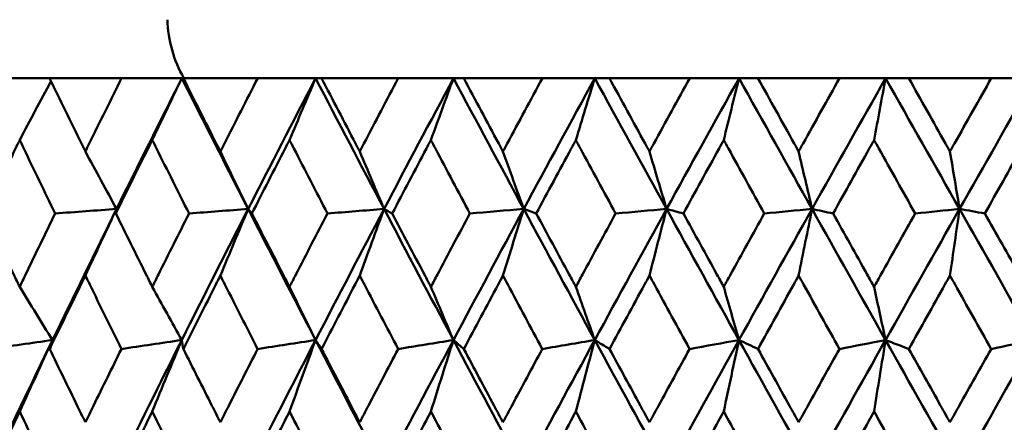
# Model space of a CAD drawing. Header units: millimetres. Extents: x 113 to 2969, y 62 to 2427.
# Tile 28 of 256: x 437.98 to 446.01, y 291.52 to 294.8. Entities that reach past the tile are written whole.
import ezdxf

# ---------------------------------------------------------------- set-up
doc = ezdxf.new("R2010")
doc.units = ezdxf.units.MM
doc.header["$LTSCALE"] = 12
doc.layers.add('Widoczne (ISO)', color=7, linetype='Continuous', lineweight=50)

msp = doc.modelspace()

# ---------------------------------------------------------------- linework, layer by layer
at = {"layer": 'Widoczne (ISO)'}
for p, q in [((437.7362, 294.3264), (438.2216, 294.3264)), ((438.8083, 294.3264), (438.2216, 294.3264)), ((438.8083, 294.3264), (439.3001, 294.3264)), ((439.3001, 294.3264), (439.3122, 294.3264)), ((439.9195, 294.3264), (439.3122, 294.3264)), ((439.9195, 294.3264), (440.3916, 294.3264)), ((440.3916, 294.3264), (440.4397, 294.3264)), ((441.0653, 294.3264), (440.4397, 294.3264)), ((441.0653, 294.3264), (441.5159, 294.3264)), ((441.5159, 294.3264), (441.5999, 294.3264)), ((442.2412, 294.3264), (441.5999, 294.3264)), ((442.2412, 294.3264), (442.6685, 294.3264)), ((442.6685, 294.3264), (442.788, 294.3264)), ((443.4426, 294.3264), (442.788, 294.3264)), ((443.4426, 294.3264), (443.8449, 294.3264)), ((443.8449, 294.3264), (443.9995, 294.3264)), ((444.6647, 294.3264), (443.9995, 294.3264)), ((444.6647, 294.3264), (445.0404, 294.3264)), ((445.0404, 294.3264), (445.2295, 294.3264)), ((445.9027, 294.3264), (445.2295, 294.3264)), ((445.9027, 294.3264), (446.2503, 294.3264)), ((442.0888, 293.2601), (442.191, 293.2237))]:
    msp.add_line(p, q, dxfattribs=at)
msp.add_circle((448.6943, 326.3264), 50, dxfattribs=at)
msp.add_arc((440.183, 294.8264), 1, 181.31456, 210, dxfattribs=at)
for points in [[(437.9778, 293.8221), (438.0627, 293.9827), (438.1478, 294.1429), (438.2331, 294.3028)], [(439.3001, 294.3264), (439.121, 293.9712), (438.9436, 293.6157), (438.7679, 293.2601)], [(439.0592, 293.8221), (439.1393, 293.9906), (439.2196, 294.1587), (439.3001, 294.3264)], [(439.3001, 294.3264), (439.4792, 293.9712), (439.6596, 293.6157), (439.8414, 293.2601)], [(440.3916, 294.3264), (440.2067, 293.9712), (440.0233, 293.6157), (439.8414, 293.2601)], [(440.1787, 293.8221), (440.2495, 293.9906), (440.3205, 294.1587), (440.3916, 294.3264)], [(440.3916, 294.3264), (440.5765, 293.9712), (440.7626, 293.6157), (440.9498, 293.2601)], [(441.5159, 294.3264), (441.3259, 293.9712), (441.1372, 293.6157), (440.9498, 293.2601)], [(441.3318, 293.8221), (441.393, 293.9906), (441.4544, 294.1587), (441.5159, 294.3264)], [(441.5159, 294.3264), (441.7059, 293.9712), (441.8969, 293.6157), (442.0888, 293.2601)], [(442.6685, 294.3264), (442.4741, 293.9712), (442.2809, 293.6157), (442.0888, 293.2601)], [(442.514, 293.8221), (442.5653, 293.9906), (442.6168, 294.1587), (442.6685, 294.3264)], [(442.6685, 294.3264), (442.8628, 293.9712), (443.058, 293.6157), (443.2539, 293.2601)], [(443.8449, 294.3264), (443.6469, 293.9712), (443.4499, 293.6157), (443.2539, 293.2601)], [(443.7205, 293.8221), (443.7619, 293.9906), (443.8033, 294.1587), (443.8449, 294.3264)], [(443.8449, 294.3264), (444.0428, 293.9712), (444.2414, 293.6157), (444.4405, 293.2601)], [(445.0404, 294.3264), (444.8396, 293.9712), (444.6396, 293.6157), (444.4405, 293.2601)], [(444.9467, 293.8221), (444.9778, 293.9906), (445.0091, 294.1587), (445.0404, 294.3264)], [(445.0404, 294.3264), (445.2411, 293.9712), (445.4423, 293.6157), (445.6438, 293.2601)], [(446.2503, 294.3264), (446.0476, 293.9712), (445.8454, 293.6157), (445.6438, 293.2601)], [(438.5135, 293.7287), (438.5982, 293.5723), (438.683, 293.416), (438.7679, 293.2601)], [(439.6145, 293.7287), (439.69, 293.5723), (439.7657, 293.416), (439.8414, 293.2601)], [(440.7514, 293.7287), (440.8174, 293.5723), (440.8836, 293.416), (440.9498, 293.2601)], [(441.9196, 293.7287), (441.9759, 293.5723), (442.0323, 293.416), (442.0888, 293.2601)], [(443.1145, 293.7287), (443.1609, 293.5723), (443.2074, 293.416), (443.2539, 293.2601)], [(444.3314, 293.7287), (444.3677, 293.5723), (444.4041, 293.416), (444.4405, 293.2601)], [(445.5656, 293.7287), (445.5916, 293.5723), (445.6177, 293.416), (445.6438, 293.2601)], [(438.7679, 293.2601), (438.5919, 292.904), (438.4177, 292.5478), (438.2452, 292.1915)], [(438.7679, 293.2601), (438.6009, 293.248), (438.4339, 293.2359), (438.2669, 293.2237)], [(438.5135, 292.7175), (438.598, 292.8988), (438.6828, 293.0797), (438.7679, 293.2601)], [(438.7679, 293.2601), (438.766, 293.248), (438.7641, 293.2359), (438.7622, 293.2237)], [(439.8414, 293.2601), (439.6592, 292.904), (439.4786, 292.5478), (439.2996, 292.1915)], [(439.8414, 293.2601), (439.6806, 293.248), (439.5199, 293.2359), (439.3591, 293.2237)], [(439.6145, 292.7175), (439.6899, 292.8988), (439.7655, 293.0797), (439.8414, 293.2601)], [(439.8414, 293.2601), (440.0234, 292.904), (440.2067, 292.5478), (440.3912, 292.1915)], [(439.8414, 293.2601), (439.8515, 293.248), (439.8617, 293.2359), (439.8718, 293.2237)], [(440.9498, 293.2601), (440.7622, 292.904), (440.576, 292.5478), (440.3912, 292.1915)], [(440.9498, 293.2601), (440.7959, 293.248), (440.642, 293.2359), (440.4881, 293.2237)], [(440.7514, 292.7175), (440.8173, 292.8988), (440.8835, 293.0797), (440.9498, 293.2601)], [(440.9498, 293.2601), (441.1373, 292.904), (441.3259, 292.5478), (441.5155, 292.1915)], [(440.9498, 293.2601), (440.972, 293.248), (440.9941, 293.2359), (441.0162, 293.2237)], [(442.0888, 293.2601), (441.8965, 292.904), (441.7054, 292.5478), (441.5155, 292.1915)], [(442.0888, 293.2601), (441.9424, 293.248), (441.796, 293.2359), (441.6495, 293.2237)], [(441.9196, 292.7175), (441.9758, 292.8988), (442.0322, 293.0797), (442.0888, 293.2601)], [(442.0888, 293.2601), (442.281, 292.904), (442.4742, 292.5478), (442.6682, 292.1915)], [(443.2539, 293.2601), (443.0576, 292.904), (442.8624, 292.5478), (442.6682, 292.1915)], [(443.2539, 293.2601), (443.1155, 293.248), (442.9772, 293.2359), (442.8388, 293.2237)], [(443.1145, 292.7175), (443.1608, 292.8988), (443.2073, 293.0797), (443.2539, 293.2601)], [(443.2539, 293.2601), (443.4501, 292.904), (443.647, 292.5478), (443.8446, 292.1915)], [(443.2539, 293.2601), (443.2997, 293.248), (443.3455, 293.2359), (443.3914, 293.2237)], [(444.4405, 293.2601), (444.241, 292.904), (444.0424, 292.5478), (443.8446, 292.1915)], [(444.4405, 293.2601), (444.3107, 293.248), (444.1809, 293.2359), (444.0511, 293.2237)], [(444.3314, 292.7175), (444.3677, 292.8988), (444.404, 293.0797), (444.4405, 293.2601)], [(444.4405, 293.2601), (444.6398, 292.904), (444.8398, 292.5478), (445.0402, 292.1915)], [(444.4405, 293.2601), (444.4979, 293.248), (444.5553, 293.2359), (444.6127, 293.2237)], [(445.6438, 293.2601), (445.442, 292.904), (445.2407, 292.5478), (445.0402, 292.1915)], [(445.6438, 293.2601), (445.5231, 293.248), (445.4024, 293.2359), (445.2818, 293.2237)], [(445.5656, 292.7175), (445.5916, 292.8988), (445.6177, 293.0797), (445.6438, 293.2601)], [(445.6438, 293.2601), (445.8456, 292.904), (446.0477, 292.5478), (446.2502, 292.1915)], [(445.6438, 293.2601), (445.7126, 293.248), (445.7813, 293.2359), (445.8501, 293.2237)], [(437.9778, 292.6255), (438.0668, 292.4806), (438.1559, 292.3359), (438.2452, 292.1915)], [(439.0592, 292.6255), (439.1393, 292.4806), (439.2194, 292.3359), (439.2996, 292.1915)], [(440.1787, 292.6255), (440.2495, 292.4806), (440.3203, 292.3359), (440.3912, 292.1915)], [(441.3318, 292.6255), (441.393, 292.4806), (441.4542, 292.3359), (441.5155, 292.1915)], [(442.514, 292.6255), (442.5653, 292.4806), (442.6167, 292.3359), (442.6682, 292.1915)], [(443.7205, 292.6255), (443.7618, 292.4806), (443.8032, 292.3359), (443.8446, 292.1915)], [(444.9467, 292.6255), (444.9778, 292.4806), (445.009, 292.3359), (445.0402, 292.1915)], [(438.2452, 292.1915), (438.0725, 291.8348), (437.9016, 291.478), (437.7325, 291.1213)], [(438.2452, 292.1915), (438.0752, 292.1672), (437.9053, 292.1429), (437.7354, 292.1186)], [(437.9778, 291.6098), (438.0666, 291.8042), (438.1557, 291.9981), (438.2452, 292.1915)], [(438.2452, 292.1915), (438.2376, 292.1672), (438.23, 292.1429), (438.2224, 292.1186)], [(439.2996, 292.1915), (439.1204, 291.8348), (438.9428, 291.478), (438.7669, 291.1213)], [(439.2996, 292.1915), (439.1356, 292.1672), (438.9715, 292.1429), (438.8075, 292.1186)], [(439.0592, 291.6098), (439.1391, 291.8042), (439.2192, 291.9981), (439.2996, 292.1915)], [(439.2996, 292.1915), (439.3041, 292.1672), (439.3085, 292.1429), (439.313, 292.1186)], [(440.3912, 292.1915), (440.2062, 291.8348), (440.0226, 291.478), (439.8405, 291.1213)], [(440.3912, 292.1915), (440.2337, 292.1672), (440.0762, 292.1429), (439.9186, 292.1186)], [(440.1787, 291.6098), (440.2493, 291.8042), (440.3201, 291.9981), (440.3912, 292.1915)], [(440.3912, 292.1915), (440.4077, 292.1672), (440.4241, 292.1429), (440.4406, 292.1186)], [(440.3912, 292.1915), (440.5759, 291.8348), (440.7619, 291.478), (440.9491, 291.1213)], [(441.5155, 292.1915), (441.3254, 291.8348), (441.1366, 291.478), (440.9491, 291.1213)], [(441.5155, 292.1915), (441.3652, 292.1672), (441.2148, 292.1429), (441.0644, 292.1186)], [(441.3318, 291.6098), (441.3928, 291.8042), (441.4541, 291.9981), (441.5155, 292.1915)], [(441.5155, 292.1915), (441.5439, 292.1672), (441.5723, 292.1429), (441.6008, 292.1186)], [(441.5155, 292.1915), (441.7054, 291.8348), (441.8963, 291.478), (442.0882, 291.1213)], [(442.6682, 292.1915), (442.4738, 291.8348), (442.2804, 291.478), (442.0882, 291.1213)], [(442.6682, 292.1915), (442.5256, 292.1672), (442.3829, 292.1429), (442.2403, 292.1186)], [(442.514, 291.6098), (442.5652, 291.8042), (442.6166, 291.9981), (442.6682, 292.1915)], [(442.6682, 292.1915), (442.7084, 292.1672), (442.7487, 292.1429), (442.7889, 292.1186)], [(442.6682, 292.1915), (442.8624, 291.8348), (443.0575, 291.478), (443.2534, 291.1213)], [(443.8446, 292.1915), (443.6466, 291.8348), (443.4495, 291.478), (443.2534, 291.1213)], [(443.8446, 292.1915), (443.7103, 292.1672), (443.576, 292.1429), (443.4417, 292.1186)], [(443.7205, 291.6098), (443.7617, 291.8042), (443.8031, 291.9981), (443.8446, 292.1915)], [(443.8446, 292.1915), (443.8965, 292.1672), (443.9485, 292.1429), (444.0004, 292.1186)], [(443.8446, 292.1915), (444.0424, 291.8348), (444.2409, 291.478), (444.44, 291.1213)], [(445.0402, 292.1915), (444.8394, 291.8348), (444.6394, 291.478), (444.44, 291.1213)], [(445.0402, 292.1915), (444.9147, 292.1672), (444.7892, 292.1429), (444.6638, 292.1186)], [(444.9467, 291.6098), (444.9777, 291.8042), (445.0089, 291.9981), (445.0402, 292.1915)], [(445.0402, 292.1915), (445.1036, 292.1672), (445.167, 292.1429), (445.2304, 292.1186)], [(445.0402, 292.1915), (445.2408, 291.8348), (445.442, 291.478), (445.6435, 291.1213)], [(446.2502, 292.1915), (446.0474, 291.8348), (445.8452, 291.478), (445.6435, 291.1213)], [(446.2502, 292.1915), (446.1341, 292.1672), (446.0179, 292.1429), (445.9018, 292.1186)]]:
    msp.add_open_spline(points, degree=3, dxfattribs=at)
for points, knots in [([(438.2216, 294.3264), (438.308, 294.1487), (438.3947, 293.9711), (438.4923, 293.7719), (438.5029, 293.7503), (438.5135, 293.7287)], [0, 0, 0, 0, 0.06135239, 0.06135239, 0.06879633, 0.06879633, 0.06879633, 0.06879633]), ([(438.5135, 293.7287), (438.524, 293.7503), (438.5346, 293.7718), (438.6325, 293.971), (438.7202, 294.1487), (438.8083, 294.3264)], [0.05393723, 0.05393723, 0.05393723, 0.05393723, 0.06137399, 0.06137399, 0.12273355, 0.12273355, 0.12273355, 0.12273355]), ([(439.3122, 294.3264), (439.4017, 294.1487), (439.4915, 293.9711), (439.5926, 293.7719), (439.6036, 293.7503), (439.6145, 293.7287)], [0, 0, 0, 0, 0.06135239, 0.06135239, 0.06879633, 0.06879633, 0.06879633, 0.06879633]), ([(439.6145, 293.7287), (439.6254, 293.7503), (439.6364, 293.7718), (439.7377, 293.971), (439.8284, 294.1487), (439.9195, 294.3264)], [0.05393723, 0.05393723, 0.05393723, 0.05393723, 0.06137399, 0.06137399, 0.12273355, 0.12273355, 0.12273355, 0.12273355]), ([(440.4397, 294.3264), (440.5321, 294.1487), (440.6247, 293.9711), (440.7288, 293.7719), (440.7401, 293.7503), (440.7514, 293.7287)], [0, 0, 0, 0, 0.06135239, 0.06135239, 0.06879633, 0.06879633, 0.06879633, 0.06879633]), ([(440.7514, 293.7287), (440.7626, 293.7503), (440.7739, 293.7718), (440.8782, 293.971), (440.9716, 294.1487), (441.0653, 294.3264)], [0.05393723, 0.05393723, 0.05393723, 0.05393723, 0.06137399, 0.06137399, 0.12273355, 0.12273355, 0.12273355, 0.12273355]), ([(441.5999, 294.3264), (441.6946, 294.1487), (441.7896, 293.9711), (441.8964, 293.7719), (441.908, 293.7503), (441.9196, 293.7287)], [0, 0, 0, 0, 0.06135239, 0.06135239, 0.06879633, 0.06879633, 0.06879633, 0.06879633]), ([(441.9196, 293.7287), (441.9311, 293.7503), (441.9427, 293.7718), (442.0496, 293.971), (442.1452, 294.1487), (442.2412, 294.3264)], [0.05393723, 0.05393723, 0.05393723, 0.05393723, 0.06137399, 0.06137399, 0.12273355, 0.12273355, 0.12273355, 0.12273355]), ([(442.788, 294.3264), (442.8849, 294.1487), (442.9819, 293.9711), (443.0909, 293.7719), (443.1027, 293.7503), (443.1145, 293.7287)], [0, 0, 0, 0, 0.06135239, 0.06135239, 0.06879633, 0.06879633, 0.06879633, 0.06879633]), ([(443.1145, 293.7287), (443.1263, 293.7503), (443.1381, 293.7718), (443.2472, 293.971), (443.3448, 294.1487), (443.4426, 294.3264)], [0.05393723, 0.05393723, 0.05393723, 0.05393723, 0.06137399, 0.06137399, 0.12273355, 0.12273355, 0.12273355, 0.12273355]), ([(443.9995, 294.3264), (444.098, 294.1487), (444.1967, 293.9711), (444.3075, 293.7719), (444.3195, 293.7503), (444.3314, 293.7287)], [0, 0, 0, 0, 0.06135239, 0.06135239, 0.06879633, 0.06879633, 0.06879633, 0.06879633]), ([(444.3314, 293.7287), (444.3434, 293.7503), (444.3554, 293.7718), (444.4663, 293.971), (444.5654, 294.1487), (444.6647, 294.3264)], [0.05393723, 0.05393723, 0.05393723, 0.05393723, 0.06137399, 0.06137399, 0.12273355, 0.12273355, 0.12273355, 0.12273355]), ([(445.2295, 294.3264), (445.3293, 294.1487), (445.4292, 293.9711), (445.5413, 293.7719), (445.5535, 293.7503), (445.5656, 293.7287)], [0, 0, 0, 0, 0.06135239, 0.06135239, 0.06879633, 0.06879633, 0.06879633, 0.06879633]), ([(445.5656, 293.7287), (445.5777, 293.7503), (445.5899, 293.7718), (445.7021, 293.971), (445.8023, 294.1487), (445.9027, 294.3264)], [0.05393723, 0.05393723, 0.05393723, 0.05393723, 0.06137399, 0.06137399, 0.12273355, 0.12273355, 0.12273355, 0.12273355]), ([(437.9778, 293.8221), (437.9666, 293.7989), (437.9555, 293.7757), (437.8597, 293.5763), (437.7755, 293.4), (437.6918, 293.2237)], [0.05804162, 0.05804162, 0.05804162, 0.05804162, 0.06605559, 0.06605559, 0.12689392, 0.12689392, 0.12689392, 0.12689392]), ([(438.2669, 293.2237), (438.1814, 293.4), (438.0962, 293.5762), (438.0001, 293.7757), (437.989, 293.7989), (437.9778, 293.8221)], [0.00523804, 0.00523804, 0.00523804, 0.00523804, 0.06606705, 0.06606705, 0.07409033, 0.07409033, 0.07409033, 0.07409033]), ([(439.0592, 293.8221), (439.0476, 293.7989), (439.0361, 293.7757), (438.9366, 293.5763), (438.8492, 293.4), (438.7622, 293.2237)], [0.05804162, 0.05804162, 0.05804162, 0.05804162, 0.06605559, 0.06605559, 0.12689392, 0.12689392, 0.12689392, 0.12689392]), ([(439.3591, 293.2237), (439.2704, 293.4), (439.1821, 293.5762), (439.0824, 293.7757), (439.0708, 293.7989), (439.0592, 293.8221)], [0.00523804, 0.00523804, 0.00523804, 0.00523804, 0.06606705, 0.06606705, 0.07409033, 0.07409033, 0.07409033, 0.07409033]), ([(440.1787, 293.8221), (440.1668, 293.7989), (440.1548, 293.7757), (440.0521, 293.5763), (439.9618, 293.4), (439.8718, 293.2237)], [0.05804162, 0.05804162, 0.05804162, 0.05804162, 0.06605559, 0.06605559, 0.12689392, 0.12689392, 0.12689392, 0.12689392]), ([(440.4881, 293.2237), (440.3967, 293.4), (440.3056, 293.5762), (440.2027, 293.7757), (440.1907, 293.7989), (440.1787, 293.8221)], [0.00523804, 0.00523804, 0.00523804, 0.00523804, 0.06606705, 0.06606705, 0.07409033, 0.07409033, 0.07409033, 0.07409033]), ([(441.3318, 293.8221), (441.3195, 293.7989), (441.3072, 293.7757), (441.2017, 293.5763), (441.1088, 293.4), (441.0162, 293.2237)], [0.05804162, 0.05804162, 0.05804162, 0.05804162, 0.06605559, 0.06605559, 0.12689392, 0.12689392, 0.12689392, 0.12689392]), ([(441.6495, 293.2237), (441.5557, 293.4), (441.4621, 293.5762), (441.3564, 293.7757), (441.3441, 293.7989), (441.3318, 293.8221)], [0.00523804, 0.00523804, 0.00523804, 0.00523804, 0.06606705, 0.06606705, 0.07409033, 0.07409033, 0.07409033, 0.07409033]), ([(442.514, 293.8221), (442.5014, 293.7989), (442.4888, 293.7757), (442.3809, 293.5763), (442.2858, 293.4), (442.191, 293.2237)], [0.05804162, 0.05804162, 0.05804162, 0.05804162, 0.06605559, 0.06605559, 0.12689392, 0.12689392, 0.12689392, 0.12689392]), ([(442.8388, 293.2237), (442.7429, 293.4), (442.6473, 293.5762), (442.5392, 293.7757), (442.5266, 293.7989), (442.514, 293.8221)], [0.00523804, 0.00523804, 0.00523804, 0.00523804, 0.06606705, 0.06606705, 0.07409033, 0.07409033, 0.07409033, 0.07409033]), ([(443.7205, 293.8221), (443.7077, 293.7989), (443.6949, 293.7757), (443.5849, 293.5763), (443.488, 293.4), (443.3914, 293.2237)], [0.05804162, 0.05804162, 0.05804162, 0.05804162, 0.06605559, 0.06605559, 0.12689392, 0.12689392, 0.12689392, 0.12689392]), ([(444.0511, 293.2237), (443.9536, 293.4), (443.8562, 293.5762), (443.7462, 293.7757), (443.7333, 293.7989), (443.7205, 293.8221)], [0.00523804, 0.00523804, 0.00523804, 0.00523804, 0.06606705, 0.06606705, 0.07409033, 0.07409033, 0.07409033, 0.07409033]), ([(444.9467, 293.8221), (444.9337, 293.7989), (444.9207, 293.7757), (444.8092, 293.5763), (444.7108, 293.4), (444.6127, 293.2237)], [0.05804162, 0.05804162, 0.05804162, 0.05804162, 0.06605559, 0.06605559, 0.12689392, 0.12689392, 0.12689392, 0.12689392]), ([(445.2818, 293.2237), (445.183, 293.4), (445.0843, 293.5762), (444.9727, 293.7757), (444.9597, 293.7989), (444.9467, 293.8221)], [0.00523804, 0.00523804, 0.00523804, 0.00523804, 0.06606705, 0.06606705, 0.07409033, 0.07409033, 0.07409033, 0.07409033]), ([(446.1876, 293.8221), (446.1745, 293.7989), (446.1614, 293.7757), (446.0487, 293.5763), (445.9493, 293.4), (445.8501, 293.2237)], [0.05804162, 0.05804162, 0.05804162, 0.05804162, 0.06605559, 0.06605559, 0.12689392, 0.12689392, 0.12689392, 0.12689392]), ([(437.6918, 293.2237), (437.7707, 293.0578), (437.85, 292.8919), (437.9456, 292.6924), (437.9617, 292.659), (437.9778, 292.6255)], [0.00418374, 0.00418374, 0.00418374, 0.00418374, 0.06147247, 0.06147247, 0.07302352, 0.07302352, 0.07302352, 0.07302352]), ([(437.9778, 292.6255), (437.9938, 292.6589), (438.0099, 292.6924), (438.1059, 292.8918), (438.1862, 293.0578), (438.2669, 293.2237)], [0.04993807, 0.04993807, 0.04993807, 0.04993807, 0.0614821, 0.0614821, 0.11877783, 0.11877783, 0.11877783, 0.11877783]), ([(438.7622, 293.2237), (438.8442, 293.0578), (438.9266, 292.8919), (439.0259, 292.6924), (439.0425, 292.659), (439.0592, 292.6255)], [0.00418374, 0.00418374, 0.00418374, 0.00418374, 0.06147247, 0.06147247, 0.07302352, 0.07302352, 0.07302352, 0.07302352]), ([(439.0592, 292.6255), (439.0759, 292.6589), (439.0926, 292.6924), (439.1922, 292.8918), (439.2755, 293.0578), (439.3591, 293.2237)], [0.04993807, 0.04993807, 0.04993807, 0.04993807, 0.0614821, 0.0614821, 0.11877783, 0.11877783, 0.11877783, 0.11877783]), ([(439.8718, 293.2237), (439.9566, 293.0578), (440.0417, 292.8919), (440.1443, 292.6924), (440.1615, 292.659), (440.1787, 292.6255)], [0.00418374, 0.00418374, 0.00418374, 0.00418374, 0.06147247, 0.06147247, 0.07302352, 0.07302352, 0.07302352, 0.07302352]), ([(440.1787, 292.6255), (440.1959, 292.6589), (440.2132, 292.6924), (440.316, 292.8918), (440.4019, 293.0578), (440.4881, 293.2237)], [0.04993807, 0.04993807, 0.04993807, 0.04993807, 0.0614821, 0.0614821, 0.11877783, 0.11877783, 0.11877783, 0.11877783]), ([(441.0162, 293.2237), (441.1035, 293.0578), (441.191, 292.8919), (441.2964, 292.6924), (441.3141, 292.659), (441.3318, 292.6255)], [0.00418374, 0.00418374, 0.00418374, 0.00418374, 0.06147247, 0.06147247, 0.07302352, 0.07302352, 0.07302352, 0.07302352]), ([(441.3318, 292.6255), (441.3495, 292.6589), (441.3672, 292.6924), (441.4729, 292.8918), (441.5611, 293.0578), (441.6495, 293.2237)], [0.04993807, 0.04993807, 0.04993807, 0.04993807, 0.0614821, 0.0614821, 0.11877783, 0.11877783, 0.11877783, 0.11877783]), ([(442.191, 293.2237), (442.2803, 293.0578), (442.3699, 292.8919), (442.4778, 292.6924), (442.4959, 292.659), (442.514, 292.6255)], [0.00418374, 0.00418374, 0.00418374, 0.00418374, 0.06147247, 0.06147247, 0.07302352, 0.07302352, 0.07302352, 0.07302352]), ([(442.514, 292.6255), (442.5321, 292.6589), (442.5502, 292.6924), (442.6582, 292.8918), (442.7484, 293.0578), (442.8388, 293.2237)], [0.04993807, 0.04993807, 0.04993807, 0.04993807, 0.0614821, 0.0614821, 0.11877783, 0.11877783, 0.11877783, 0.11877783]), ([(443.3914, 293.2237), (443.4825, 293.0578), (443.5738, 292.8919), (443.6836, 292.6924), (443.7021, 292.659), (443.7205, 292.6255)], [0.00418374, 0.00418374, 0.00418374, 0.00418374, 0.06147247, 0.06147247, 0.07302352, 0.07302352, 0.07302352, 0.07302352]), ([(443.7205, 292.6255), (443.7389, 292.6589), (443.7574, 292.6924), (443.8674, 292.8918), (443.9592, 293.0578), (444.0511, 293.2237)], [0.04993807, 0.04993807, 0.04993807, 0.04993807, 0.0614821, 0.0614821, 0.11877783, 0.11877783, 0.11877783, 0.11877783]), ([(444.6127, 293.2237), (444.7052, 293.0578), (444.7978, 292.8919), (444.9093, 292.6924), (444.928, 292.659), (444.9467, 292.6255)], [0.00418374, 0.00418374, 0.00418374, 0.00418374, 0.06147247, 0.06147247, 0.07302352, 0.07302352, 0.07302352, 0.07302352]), ([(444.9467, 292.6255), (444.9654, 292.6589), (444.9841, 292.6924), (445.0956, 292.8918), (445.1886, 293.0578), (445.2818, 293.2237)], [0.04993807, 0.04993807, 0.04993807, 0.04993807, 0.0614821, 0.0614821, 0.11877783, 0.11877783, 0.11877783, 0.11877783]), ([(445.8501, 293.2237), (445.9437, 293.0578), (446.0373, 292.8919), (446.1499, 292.6924), (446.1687, 292.659), (446.1876, 292.6255)], [0.00418374, 0.00418374, 0.00418374, 0.00418374, 0.06147247, 0.06147247, 0.07302352, 0.07302352, 0.07302352, 0.07302352]), ([(438.5135, 292.7175), (438.5015, 292.693), (438.4896, 292.6685), (438.3921, 292.4689), (438.3071, 292.2938), (438.2224, 292.1186)], [0.06241522, 0.06241522, 0.06241522, 0.06241522, 0.0708546, 0.0708546, 0.13127416, 0.13127416, 0.13127416, 0.13127416]), ([(438.8075, 292.1186), (438.7211, 292.2937), (438.6351, 292.4689), (438.5374, 292.6685), (438.5255, 292.693), (438.5135, 292.7175)], [0.01044349, 0.01044349, 0.01044349, 0.01044349, 0.07085106, 0.07085106, 0.07930241, 0.07930241, 0.07930241, 0.07930241]), ([(439.6145, 292.7175), (439.6021, 292.693), (439.5897, 292.6685), (439.4889, 292.4689), (439.4007, 292.2938), (439.313, 292.1186)], [0.06241522, 0.06241522, 0.06241522, 0.06241522, 0.0708546, 0.0708546, 0.13127416, 0.13127416, 0.13127416, 0.13127416]), ([(439.9186, 292.1186), (439.8294, 292.2937), (439.7404, 292.4689), (439.6393, 292.6685), (439.6269, 292.693), (439.6145, 292.7175)], [0.01044349, 0.01044349, 0.01044349, 0.01044349, 0.07085106, 0.07085106, 0.07930241, 0.07930241, 0.07930241, 0.07930241]), ([(440.7514, 292.7175), (440.7386, 292.693), (440.7259, 292.6685), (440.6219, 292.4689), (440.5311, 292.2938), (440.4406, 292.1186)], [0.06241522, 0.06241522, 0.06241522, 0.06241522, 0.0708546, 0.0708546, 0.13127416, 0.13127416, 0.13127416, 0.13127416]), ([(441.0644, 292.1186), (440.9726, 292.2937), (440.881, 292.4689), (440.7769, 292.6685), (440.7641, 292.693), (440.7514, 292.7175)], [0.01044349, 0.01044349, 0.01044349, 0.01044349, 0.07085106, 0.07085106, 0.07930241, 0.07930241, 0.07930241, 0.07930241]), ([(441.9196, 292.7175), (441.9065, 292.693), (441.8934, 292.6685), (441.7869, 292.4689), (441.6937, 292.2938), (441.6008, 292.1186)], [0.06241522, 0.06241522, 0.06241522, 0.06241522, 0.0708546, 0.0708546, 0.13127416, 0.13127416, 0.13127416, 0.13127416]), ([(442.2403, 292.1186), (442.1463, 292.2937), (442.0525, 292.4689), (441.9457, 292.6685), (441.9326, 292.693), (441.9196, 292.7175)], [0.01044349, 0.01044349, 0.01044349, 0.01044349, 0.07085106, 0.07085106, 0.07930241, 0.07930241, 0.07930241, 0.07930241]), ([(443.1145, 292.7175), (443.1011, 292.693), (443.0878, 292.6685), (442.979, 292.4689), (442.8838, 292.2938), (442.7889, 292.1186)], [0.06241522, 0.06241522, 0.06241522, 0.06241522, 0.0708546, 0.0708546, 0.13127416, 0.13127416, 0.13127416, 0.13127416]), ([(443.4417, 292.1186), (443.3458, 292.2937), (443.2501, 292.4689), (443.1412, 292.6685), (443.1278, 292.693), (443.1145, 292.7175)], [0.01044349, 0.01044349, 0.01044349, 0.01044349, 0.07085106, 0.07085106, 0.07930241, 0.07930241, 0.07930241, 0.07930241]), ([(444.3314, 292.7175), (444.3179, 292.693), (444.3043, 292.6685), (444.1938, 292.4689), (444.097, 292.2938), (444.0004, 292.1186)], [0.06241522, 0.06241522, 0.06241522, 0.06241522, 0.0708546, 0.0708546, 0.13127416, 0.13127416, 0.13127416, 0.13127416]), ([(444.6638, 292.1186), (444.5665, 292.2937), (444.4693, 292.4689), (444.3586, 292.6685), (444.345, 292.693), (444.3314, 292.7175)], [0.01044349, 0.01044349, 0.01044349, 0.01044349, 0.07085106, 0.07085106, 0.07930241, 0.07930241, 0.07930241, 0.07930241]), ([(445.5656, 292.7175), (445.5519, 292.693), (445.5382, 292.6685), (445.4263, 292.4689), (445.3282, 292.2938), (445.2304, 292.1186)], [0.06241522, 0.06241522, 0.06241522, 0.06241522, 0.0708546, 0.0708546, 0.13127416, 0.13127416, 0.13127416, 0.13127416]), ([(445.9018, 292.1186), (445.8034, 292.2937), (445.7051, 292.4689), (445.5931, 292.6685), (445.5794, 292.693), (445.5656, 292.7175)], [0.01044349, 0.01044349, 0.01044349, 0.01044349, 0.07085106, 0.07085106, 0.07930241, 0.07930241, 0.07930241, 0.07930241]), ([(438.2224, 292.1186), (438.2971, 291.9645), (438.372, 291.8105), (438.4693, 291.6113), (438.4914, 291.5662), (438.5135, 291.521)], [0.00838421, 0.00838421, 0.00838421, 0.00838421, 0.06155515, 0.06155515, 0.07712864, 0.07712864, 0.07712864, 0.07712864]), ([(438.5135, 291.521), (438.5356, 291.5661), (438.5577, 291.6112), (438.6554, 291.8104), (438.7313, 291.9645), (438.8075, 292.1186)], [0.04598621, 0.04598621, 0.04598621, 0.04598621, 0.06155279, 0.06155279, 0.11473062, 0.11473062, 0.11473062, 0.11473062]), ([(439.313, 292.1186), (439.3904, 291.9645), (439.468, 291.8105), (439.5688, 291.6113), (439.5916, 291.5662), (439.6145, 291.521)], [0.00838421, 0.00838421, 0.00838421, 0.00838421, 0.06155515, 0.06155515, 0.07712864, 0.07712864, 0.07712864, 0.07712864]), ([(439.6145, 291.521), (439.6374, 291.5661), (439.6602, 291.6112), (439.7614, 291.8104), (439.8399, 291.9645), (439.9186, 292.1186)], [0.04598621, 0.04598621, 0.04598621, 0.04598621, 0.06155279, 0.06155279, 0.11473062, 0.11473062, 0.11473062, 0.11473062]), ([(440.4406, 292.1186), (440.5204, 291.9645), (440.6005, 291.8105), (440.7043, 291.6113), (440.7278, 291.5662), (440.7514, 291.521)], [0.00838421, 0.00838421, 0.00838421, 0.00838421, 0.06155515, 0.06155515, 0.07712864, 0.07712864, 0.07712864, 0.07712864]), ([(440.7514, 291.521), (440.7749, 291.5661), (440.7985, 291.6112), (440.9026, 291.8104), (440.9834, 291.9645), (441.0644, 292.1186)], [0.04598621, 0.04598621, 0.04598621, 0.04598621, 0.06155279, 0.06155279, 0.11473062, 0.11473062, 0.11473062, 0.11473062]), ([(441.6008, 292.1186), (441.6827, 291.9645), (441.7648, 291.8105), (441.8713, 291.6113), (441.8954, 291.5662), (441.9196, 291.521)], [0.00838421, 0.00838421, 0.00838421, 0.00838421, 0.06155515, 0.06155515, 0.07712864, 0.07712864, 0.07712864, 0.07712864]), ([(441.9196, 291.521), (441.9437, 291.5661), (441.9678, 291.6112), (442.0746, 291.8104), (442.1573, 291.9645), (442.2403, 292.1186)], [0.04598621, 0.04598621, 0.04598621, 0.04598621, 0.06155279, 0.06155279, 0.11473062, 0.11473062, 0.11473062, 0.11473062]), ([(442.7889, 292.1186), (442.8726, 291.9645), (442.9565, 291.8105), (443.0652, 291.6113), (443.0898, 291.5662), (443.1145, 291.521)], [0.00838421, 0.00838421, 0.00838421, 0.00838421, 0.06155515, 0.06155515, 0.07712864, 0.07712864, 0.07712864, 0.07712864]), ([(443.1145, 291.521), (443.1391, 291.5661), (443.1638, 291.6112), (443.2727, 291.8104), (443.3571, 291.9645), (443.4417, 292.1186)], [0.04598621, 0.04598621, 0.04598621, 0.04598621, 0.06155279, 0.06155279, 0.11473062, 0.11473062, 0.11473062, 0.11473062]), ([(444.0004, 292.1186), (444.0856, 291.9645), (444.1709, 291.8105), (444.2814, 291.6113), (444.3064, 291.5662), (444.3314, 291.521)], [0.00838421, 0.00838421, 0.00838421, 0.00838421, 0.06155515, 0.06155515, 0.07712864, 0.07712864, 0.07712864, 0.07712864]), ([(444.3314, 291.521), (444.3565, 291.5661), (444.3815, 291.6112), (444.4922, 291.8104), (444.5779, 291.9645), (444.6638, 292.1186)], [0.04598621, 0.04598621, 0.04598621, 0.04598621, 0.06155279, 0.06155279, 0.11473062, 0.11473062, 0.11473062, 0.11473062]), ([(445.2304, 292.1186), (445.3167, 291.9645), (445.4031, 291.8105), (445.5149, 291.6113), (445.5403, 291.5662), (445.5656, 291.521)], [0.00838421, 0.00838421, 0.00838421, 0.00838421, 0.06155515, 0.06155515, 0.07712864, 0.07712864, 0.07712864, 0.07712864]), ([(445.5656, 291.521), (445.591, 291.5661), (445.6163, 291.6112), (445.7283, 291.8104), (445.815, 291.9645), (445.9018, 292.1186)], [0.04598621, 0.04598621, 0.04598621, 0.04598621, 0.06155279, 0.06155279, 0.11473062, 0.11473062, 0.11473062, 0.11473062]), ([(437.9778, 291.6098), (437.9657, 291.5845), (437.9536, 291.5593), (437.8584, 291.3599), (437.7757, 291.1859), (437.6933, 291.0118)], [0.06686277, 0.06686277, 0.06686277, 0.06686277, 0.07557848, 0.07557848, 0.13558897, 0.13558897, 0.13558897, 0.13558897]), ([(438.2653, 291.0118), (438.1812, 291.1858), (438.0975, 291.3598), (438.002, 291.5592), (437.9899, 291.5845), (437.9778, 291.6098)], [0.01556037, 0.01556037, 0.01556037, 0.01556037, 0.07555527, 0.07555527, 0.08428623, 0.08428623, 0.08428623, 0.08428623]), ([(439.0592, 291.6098), (439.0467, 291.5845), (439.0341, 291.5593), (438.9353, 291.3599), (438.8494, 291.1859), (438.7638, 291.0118)], [0.06686277, 0.06686277, 0.06686277, 0.06686277, 0.07557848, 0.07557848, 0.13558897, 0.13558897, 0.13558897, 0.13558897]), ([(439.3574, 291.0118), (439.2703, 291.1858), (439.1835, 291.3598), (439.0844, 291.5592), (439.0718, 291.5845), (439.0592, 291.6098)], [0.01556037, 0.01556037, 0.01556037, 0.01556037, 0.07555527, 0.07555527, 0.08428623, 0.08428623, 0.08428623, 0.08428623]), ([(440.1787, 291.6098), (440.1658, 291.5845), (440.1528, 291.5593), (440.0507, 291.3599), (439.9619, 291.1859), (439.8735, 291.0118)], [0.06686277, 0.06686277, 0.06686277, 0.06686277, 0.07557848, 0.07557848, 0.13558897, 0.13558897, 0.13558897, 0.13558897]), ([(440.4864, 291.0118), (440.3966, 291.1858), (440.307, 291.3598), (440.2047, 291.5592), (440.1917, 291.5845), (440.1787, 291.6098)], [0.01556037, 0.01556037, 0.01556037, 0.01556037, 0.07555527, 0.07555527, 0.08428623, 0.08428623, 0.08428623, 0.08428623]), ([(441.3318, 291.6098), (441.3185, 291.5845), (441.3052, 291.5593), (441.2003, 291.3599), (441.109, 291.1859), (441.018, 291.0118)], [0.06686277, 0.06686277, 0.06686277, 0.06686277, 0.07557848, 0.07557848, 0.13558897, 0.13558897, 0.13558897, 0.13558897]), ([(441.6478, 291.0118), (441.5556, 291.1858), (441.4636, 291.3598), (441.3585, 291.5592), (441.3452, 291.5845), (441.3318, 291.6098)], [0.01556037, 0.01556037, 0.01556037, 0.01556037, 0.07555527, 0.07555527, 0.08428623, 0.08428623, 0.08428623, 0.08428623]), ([(442.514, 291.6098), (442.5003, 291.5845), (442.4867, 291.5593), (442.3794, 291.3599), (442.2859, 291.1859), (442.1927, 291.0118)], [0.06686277, 0.06686277, 0.06686277, 0.06686277, 0.07557848, 0.07557848, 0.13558897, 0.13558897, 0.13558897, 0.13558897]), ([(442.837, 291.0118), (442.7428, 291.1858), (442.6487, 291.3598), (442.5413, 291.5592), (442.5276, 291.5845), (442.514, 291.6098)], [0.01556037, 0.01556037, 0.01556037, 0.01556037, 0.07555527, 0.07555527, 0.08428623, 0.08428623, 0.08428623, 0.08428623]), ([(443.7205, 291.6098), (443.7066, 291.5845), (443.6928, 291.5593), (443.5835, 291.3599), (443.4882, 291.1859), (443.3932, 291.0118)], [0.06686277, 0.06686277, 0.06686277, 0.06686277, 0.07557848, 0.07557848, 0.13558897, 0.13558897, 0.13558897, 0.13558897]), ([(444.0493, 291.0118), (443.9534, 291.1858), (443.8577, 291.3598), (443.7483, 291.5592), (443.7344, 291.5845), (443.7205, 291.6098)], [0.01556037, 0.01556037, 0.01556037, 0.01556037, 0.07555527, 0.07555527, 0.08428623, 0.08428623, 0.08428623, 0.08428623]), ([(444.9467, 291.6098), (444.9326, 291.5845), (444.9185, 291.5593), (444.8077, 291.3599), (444.711, 291.1859), (444.6145, 291.0118)], [0.06686277, 0.06686277, 0.06686277, 0.06686277, 0.07557848, 0.07557848, 0.13558897, 0.13558897, 0.13558897, 0.13558897]), ([(445.2799, 291.0118), (445.1828, 291.1858), (445.0858, 291.3598), (444.9749, 291.5592), (444.9608, 291.5845), (444.9467, 291.6098)], [0.01556037, 0.01556037, 0.01556037, 0.01556037, 0.07555527, 0.07555527, 0.08428623, 0.08428623, 0.08428623, 0.08428623]), ([(446.1876, 291.6098), (446.1734, 291.5845), (446.1592, 291.5593), (446.0472, 291.3599), (445.9495, 291.1859), (445.852, 291.0118)], [0.06686277, 0.06686277, 0.06686277, 0.06686277, 0.07557848, 0.07557848, 0.13558897, 0.13558897, 0.13558897, 0.13558897])]:
    msp.add_open_spline(points, degree=3, knots=knots, dxfattribs=at)

doc.saveas('drawing.dxf')
